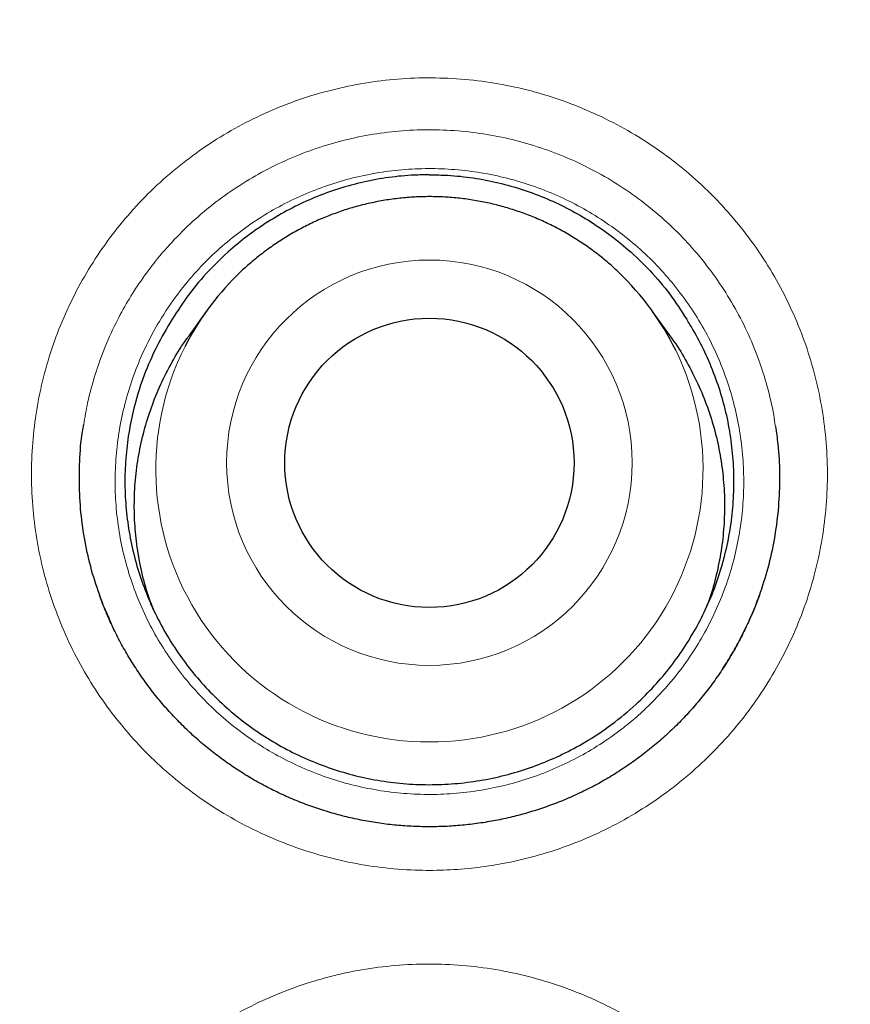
# Model space of a CAD drawing. Header units: millimetres. Extents: x 8 to 761, y 12 to 790.
# Tile 163 of 240: x 352.65 to 356.17, y 781.83 to 786. Entities that reach past the tile are written whole.
import ezdxf

# ---------------------------------------------------------------- set-up
doc = ezdxf.new("R2010")
doc.units = ezdxf.units.MM

msp = doc.modelspace()

# ---------------------------------------------------------------- linework, layer by layer
at = {"color": 7, "linetype": 'Continuous', "lineweight": 30}
for p, q in [((353.4418, 784.7641), (353.3682, 784.6609)), ((355.4043, 784.6609), (355.3307, 784.7641)), ((353.0296, 783.4679), (353.0088, 783.515)), ((353.0286, 783.4671), (353.0304, 783.463))]:
    msp.add_line(p, q, dxfattribs=at)
at = {"color": 252, "linetype": 'Continuous', "lineweight": 0}
for p, q in [((353.0541, 783.4123), (353.0296, 783.4679)), ((355.7372, 783.4537), (355.696, 783.3687))]:
    msp.add_line(p, q, dxfattribs=at)
for centre, radius in [((354.3863, 772.3141), 16.6978), ((354.3863, 772.3141), 15.9984), ((354.3861, 784.1237), 0.8579)]:
    msp.add_circle(centre, radius, dxfattribs=at)
at = {"color": 7, "linetype": 'Continuous', "lineweight": 30}
for centre, radius in [((354.3863, 772.3141), 16.1738), ((354.3861, 784.123), 0.6121)]:
    msp.add_circle(centre, radius, dxfattribs=at)
for centre, start, end in [((354.3813, 784.0939), 134.7313, 153.1034), ((354.3912, 784.0939), 26.0014, 46.3298)]:
    msp.add_arc(centre, 1.154, start, end, dxfattribs=at)
at = {"color": 252, "linetype": 'Continuous', "lineweight": 0}
for centre, start, end in [((354.3824, 784.096), 153.2225, 270.189), ((354.39, 784.096), 269.8119, 25.881)]:
    msp.add_arc(centre, 1.1541, start, end, dxfattribs=at)
at = {"color": 7, "linetype": 'Continuous', "lineweight": 30}
for points, knots in [([(354.3863, 790.1661), (354.356, 790.1662), (354.2433, 790.1666), (354.0484, 790.1638), (353.8012, 790.1575), (353.5541, 790.1475), (353.3066, 790.1342), (353.0591, 790.1173), (352.8118, 790.097), (352.5646, 790.0733), (352.3174, 790.046), (352.0703, 790.0153), (351.8233, 789.9811), (351.5764, 789.9435), (351.3299, 789.9024), (351.0842, 789.8578), (350.8392, 789.8099), (350.5949, 789.7586), (350.3512, 789.7038), (350.1083, 789.6457), (349.866, 789.5841), (349.6249, 789.5193), (349.385, 789.4511), (349.1464, 789.3797), (348.9087, 789.305), (348.672, 789.227), (348.4367, 789.1457), (348.2028, 789.0613), (347.9705, 788.9738), (347.74, 788.8833), (347.5105, 788.7894), (347.2819, 788.6922), (347.0543, 788.5916), (346.8283, 788.488), (346.604, 788.3812), (346.3814, 788.2715), (346.1603, 788.1586), (345.9407, 788.0426), (345.7228, 787.9235), (345.5064, 787.8013), (345.2915, 787.676), (345.0782, 787.5476), (344.8663, 787.416), (344.6559, 787.2812), (344.447, 787.1433), (344.2395, 787.0021), (344.0336, 786.8578), (343.8298, 786.7108), (343.6285, 786.5612), (343.4298, 786.4094), (343.2337, 786.255), (343.04, 786.0983), (342.8488, 785.939), (342.6601, 785.7773), (342.4738, 785.6131), (342.29, 785.4464), (342.1085, 785.2773), (341.9294, 785.1056), (341.7528, 784.9314), (341.5785, 784.7547), (341.4066, 784.5754), (341.2371, 784.3937), (341.0699, 784.2093), (340.9051, 784.0224), (340.7427, 783.833), (340.5829, 783.6413), (340.4257, 783.4472), (340.2711, 783.2508), (340.1191, 783.0521), (339.9698, 782.8513), (339.8233, 782.6483), (339.6796, 782.4433), (339.5389, 782.2365), (339.4011, 782.0278), (339.2662, 781.8173), (339.1342, 781.6049), (339.0053, 781.3908), (338.8795, 781.175), (338.7566, 780.9576), (338.6368, 780.7384), (338.52, 780.5175), (338.4065, 780.2953), (338.2962, 780.0719), (338.1893, 779.8474), (338.0854, 779.6212), (337.9847, 779.3937), (337.8872, 779.1648), (337.7931, 778.935), (337.7023, 778.7042), (337.6149, 778.4726), (337.5307, 778.2395), (337.4495, 778.0048), (337.3714, 777.7685), (337.2966, 777.531), (337.2251, 777.2923), (337.1568, 777.0525), (337.0918, 776.8115), (337.0301, 776.5692), (336.9716, 776.3257), (336.9164, 776.0813), (336.8647, 775.836), (336.8164, 775.5901), (336.7715, 775.3437), (336.73, 775.0967), (336.692, 774.8491), (336.6574, 774.6009), (336.6262, 774.3521), (336.5986, 774.1033), (336.5744, 773.8545), (336.5538, 773.6058), (336.5366, 773.3569), (336.5228, 773.1079), (336.5126, 772.859), (336.5058, 772.6102), (336.5025, 772.3617), (336.5026, 772.1132), (336.5062, 771.8644), (336.5133, 771.6153), (336.5238, 771.366), (336.5378, 771.117), (336.5553, 770.8682), (336.5763, 770.6197), (336.6007, 770.3715), (336.6285, 770.1236), (336.6598, 769.876), (336.6946, 769.6287), (336.7329, 769.3817), (336.7746, 769.135), (336.8198, 768.8886), (336.8685, 768.6425), (336.9206, 768.3967), (336.9762, 768.1513), (337.0352, 767.9065), (337.0976, 767.6628), (337.1631, 767.4206), (337.2319, 767.1798), (337.3038, 766.9404), (337.379, 766.7024), (337.4573, 766.4658), (337.5389, 766.2305), (337.6237, 765.9965), (337.7117, 765.7638), (337.8029, 765.5324), (337.8974, 765.3022), (337.9951, 765.0733), (338.0961, 764.8456), (338.2003, 764.6191), (338.3078, 764.3938), (338.4186, 764.1697), (338.5326, 763.9469), (338.6497, 763.7256), (338.77, 763.5058), (338.8934, 763.2874), (339.0201, 763.0704), (339.1499, 762.855), (339.2827, 762.6413), (339.4183, 762.4296), (339.5565, 762.2203), (339.6976, 762.0129), (339.8415, 761.8076), (339.9883, 761.6041), (340.1379, 761.4027), (340.2901, 761.2036), (340.4451, 761.0066), (340.6027, 760.8118), (340.7631, 760.619), (340.9262, 760.4285), (341.0918, 760.2404), (341.2598, 760.0548), (341.4303, 759.8717), (341.6031, 759.6911), (341.7784, 759.513), (341.9561, 759.3374), (342.1363, 759.1642), (342.319, 758.9935), (342.504, 758.8254), (342.6915, 758.6597), (342.8815, 758.4964), (343.0743, 758.3353), (343.2696, 758.1766), (343.4672, 758.0205), (343.6668, 757.8672), (343.8682, 757.7171), (344.021, 757.6057), (344.1071, 757.5452), (344.1249, 757.5327)], [0, 0, 0, 0, 0.002, 0.00746, 0.0129, 0.018358, 0.023828, 0.029298, 0.034772, 0.04025, 0.045733, 0.051225, 0.056726, 0.062237, 0.067749, 0.073257, 0.078764, 0.08427, 0.089777, 0.095286, 0.100799, 0.106317, 0.111809, 0.117302, 0.122799, 0.128296, 0.133789, 0.139275, 0.14475, 0.150212, 0.155665, 0.16116, 0.166647, 0.17213, 0.177608, 0.183084, 0.188559, 0.194035, 0.199512, 0.204993, 0.210479, 0.215971, 0.221471, 0.226982, 0.232503, 0.238037, 0.243586, 0.24914, 0.254667, 0.260182, 0.265687, 0.271182, 0.27667, 0.282151, 0.287628, 0.293101, 0.298572, 0.304043, 0.309515, 0.314989, 0.320466, 0.325948, 0.331437, 0.336933, 0.34244, 0.347943, 0.35345, 0.358963, 0.364482, 0.370003, 0.375526, 0.381048, 0.386566, 0.392077, 0.397597, 0.403112, 0.408623, 0.414132, 0.41964, 0.425149, 0.430661, 0.436175, 0.441659, 0.447145, 0.452634, 0.458124, 0.463612, 0.469092, 0.474563, 0.480021, 0.485472, 0.490962, 0.496452, 0.501944, 0.507439, 0.512938, 0.518444, 0.523957, 0.529479, 0.535013, 0.540541, 0.546067, 0.551591, 0.557115, 0.56264, 0.568168, 0.5737, 0.579228, 0.584735, 0.59024, 0.595743, 0.601243, 0.606739, 0.612228, 0.617711, 0.623186, 0.62867, 0.634176, 0.639679, 0.645179, 0.650679, 0.656179, 0.66168, 0.667182, 0.672687, 0.678195, 0.683708, 0.689227, 0.694752, 0.700285, 0.705826, 0.711377, 0.716937, 0.722487, 0.728021, 0.733544, 0.739056, 0.744561, 0.750058, 0.755551, 0.761039, 0.766526, 0.772012, 0.7775, 0.782989, 0.788482, 0.793981, 0.799486, 0.805, 0.810525, 0.816047, 0.821568, 0.827102, 0.832646, 0.838196, 0.843746, 0.849292, 0.854829, 0.860349, 0.865887, 0.871422, 0.876953, 0.882482, 0.888009, 0.893537, 0.899067, 0.9046, 0.910131, 0.915652, 0.921169, 0.926682, 0.932193, 0.937703, 0.943215, 0.948729, 0.95425, 0.959757, 0.965284, 0.970827, 0.97638, 0.981938, 0.987492, 0.993034, 0.998559, 1, 1, 1, 1]), ([(364.6633, 757.5439), (364.6828, 757.5577), (364.7714, 757.62), (364.9267, 757.7337), (365.129, 757.8847), (365.3285, 758.0384), (365.5255, 758.1944), (365.72, 758.3528), (365.9119, 758.5137), (366.1013, 758.677), (366.2883, 758.8427), (366.4727, 759.0109), (366.6548, 759.1816), (366.8344, 759.3548), (367.0116, 759.5304), (367.1865, 759.7086), (367.3589, 759.8893), (367.529, 760.0725), (367.6967, 760.2583), (367.862, 760.4467), (368.0249, 760.6374), (368.185, 760.8304), (368.3426, 761.0257), (368.4977, 761.2234), (368.6502, 761.4236), (368.8, 761.6259), (368.947, 761.8302), (369.091, 762.0363), (369.2318, 762.2439), (369.3697, 762.4534), (369.5047, 762.6647), (369.6367, 762.8779), (369.7658, 763.0928), (369.8917, 763.3093), (370.0146, 763.5275), (370.1345, 763.7473), (370.2513, 763.9688), (370.365, 764.1919), (370.4756, 764.4163), (370.5828, 764.642), (370.6868, 764.8689), (370.7876, 765.097), (370.8851, 765.3264), (370.9793, 765.5571), (371.0703, 765.7891), (371.1582, 766.0224), (371.2426, 766.2568), (371.3239, 766.4925), (371.402, 766.7297), (371.4771, 766.9686), (371.5489, 767.209), (371.6175, 767.4504), (371.6827, 767.6925), (371.7443, 767.9349), (371.8025, 768.1778), (371.8574, 768.422), (371.9092, 768.6676), (371.9576, 768.914), (372.0025, 769.1607), (372.0439, 769.4075), (372.0818, 769.6545), (372.1162, 769.9017), (372.1472, 770.1491), (372.1747, 770.3969), (372.1987, 770.6448), (372.2192, 770.8931), (372.2363, 771.1417), (372.2499, 771.3907), (372.2601, 771.64), (372.2668, 771.8896), (372.2701, 772.1397), (372.2699, 772.3893), (372.2661, 772.6383), (372.2589, 772.8868), (372.2482, 773.1357), (372.2341, 773.3851), (372.2164, 773.6346), (372.1954, 773.8839), (372.1708, 774.1324), (372.143, 774.3798), (372.1116, 774.627), (372.0769, 774.8739), (372.0386, 775.121), (371.9969, 775.3675), (371.9517, 775.6133), (371.9032, 775.8586), (371.8513, 776.1032), (371.7959, 776.3472), (371.7371, 776.5907), (371.6749, 776.8334), (371.6094, 777.0751), (371.5407, 777.3155), (371.4686, 777.5547), (371.3933, 777.7926), (371.3147, 778.0295), (371.2328, 778.2651), (371.1476, 778.4996), (371.0594, 778.7322), (370.9681, 778.9631), (370.8737, 779.1923), (370.7759, 779.4208), (370.6748, 779.6483), (370.5704, 779.8746), (370.463, 780.0992), (370.3526, 780.3219), (370.2393, 780.5427), (370.1227, 780.7626), (370.0026, 780.9817), (369.8791, 781.1997), (369.7528, 781.4156), (369.6237, 781.6294), (369.4918, 781.8412), (369.357, 782.051), (369.2194, 782.2588), (369.0789, 782.4646), (368.9356, 782.6684), (368.7894, 782.8703), (368.6403, 783.0702), (368.4883, 783.2682), (368.3333, 783.4643), (368.1755, 783.6586), (368.0147, 783.8509), (367.8512, 784.041), (367.6857, 784.2282), (367.518, 784.4124), (367.3482, 784.594), (367.1757, 784.7732), (367.0008, 784.95), (366.8235, 785.1242), (366.6439, 785.2959), (366.4621, 785.4649), (366.278, 785.6312), (366.0915, 785.795), (365.9024, 785.9565), (365.7106, 786.1158), (365.5163, 786.2726), (365.3197, 786.4269), (365.121, 786.5785), (364.9204, 786.727), (364.7181, 786.8725), (364.5134, 787.0156), (364.3063, 787.1561), (364.0969, 787.294), (363.886, 787.4287), (363.6736, 787.5602), (363.4599, 787.6885), (363.2446, 787.8137), (363.0279, 787.9356), (362.8097, 788.0545), (362.5899, 788.1702), (362.3686, 788.2828), (362.1457, 788.3922), (361.9213, 788.4986), (361.6952, 788.6019), (361.4676, 788.7021), (361.2383, 788.7993), (361.0073, 788.8933), (360.7756, 788.9839), (360.5431, 789.0711), (360.3096, 789.1549), (360.0743, 789.2357), (359.8374, 789.3134), (359.5993, 789.3879), (359.3603, 789.459), (359.1209, 789.5266), (358.8809, 789.5908), (358.6399, 789.6517), (358.3976, 789.7093), (358.1542, 789.7637), (357.9101, 789.8146), (357.6653, 789.8622), (357.4199, 789.9063), (357.1737, 789.947), (356.9268, 789.9844), (356.6793, 790.0183), (356.4313, 790.0488), (356.1831, 790.0758), (355.9349, 790.0993), (355.6867, 790.1193), (355.4384, 790.1358), (355.1899, 790.1489), (354.9413, 790.1585), (354.693, 790.1643), (354.508, 790.1668), (354.4058, 790.1663), (354.3863, 790.1662)], [0, 0, 0, 0, 0.001586, 0.00717, 0.012742, 0.018298, 0.023842, 0.029376, 0.034901, 0.040419, 0.045932, 0.05144, 0.056946, 0.062451, 0.067957, 0.073464, 0.078975, 0.084491, 0.090013, 0.095543, 0.101085, 0.106614, 0.112148, 0.117695, 0.123249, 0.128807, 0.134362, 0.139911, 0.145448, 0.15097, 0.156511, 0.162046, 0.167575, 0.173102, 0.178626, 0.184151, 0.189676, 0.195205, 0.200726, 0.206239, 0.211746, 0.217248, 0.222748, 0.228246, 0.233745, 0.239245, 0.244747, 0.250237, 0.25575, 0.261279, 0.266817, 0.272358, 0.277893, 0.283414, 0.288914, 0.294429, 0.299984, 0.305527, 0.311058, 0.316579, 0.322093, 0.3276, 0.333102, 0.338601, 0.344099, 0.349596, 0.355094, 0.360595, 0.366099, 0.37161, 0.377128, 0.382657, 0.388135, 0.393613, 0.399112, 0.404627, 0.410149, 0.415671, 0.421184, 0.426681, 0.432155, 0.437675, 0.443192, 0.448708, 0.454223, 0.459738, 0.465256, 0.470777, 0.476304, 0.481837, 0.487362, 0.492879, 0.498391, 0.503898, 0.509403, 0.514908, 0.520413, 0.525921, 0.531376, 0.536846, 0.542332, 0.547828, 0.553329, 0.558826, 0.564313, 0.569783, 0.575254, 0.580792, 0.58632, 0.591839, 0.59735, 0.602856, 0.608357, 0.613856, 0.619353, 0.624852, 0.630351, 0.635854, 0.641362, 0.646877, 0.652399, 0.657931, 0.663474, 0.668993, 0.674476, 0.679963, 0.685451, 0.690939, 0.696426, 0.701908, 0.707386, 0.712858, 0.718331, 0.723819, 0.729321, 0.734833, 0.740349, 0.745866, 0.751376, 0.756873, 0.76236, 0.767908, 0.773442, 0.778963, 0.784473, 0.789974, 0.795468, 0.800955, 0.806438, 0.811917, 0.817396, 0.822875, 0.828355, 0.833839, 0.839326, 0.84482, 0.850322, 0.855835, 0.86129, 0.866765, 0.872257, 0.877759, 0.883267, 0.888771, 0.894264, 0.89974, 0.905214, 0.910721, 0.916225, 0.921727, 0.927228, 0.932731, 0.938236, 0.943745, 0.94926, 0.954777, 0.960284, 0.965785, 0.97128, 0.976771, 0.982261, 0.987749, 0.993239, 0.998703, 1, 1, 1, 1]), ([(370.8658, 772.3141), (370.8646, 772.4651), (370.8622, 772.7671), (370.8428, 773.2198), (370.8119, 773.6717), (370.7683, 774.1227), (370.7124, 774.5723), (370.6442, 775.0202), (370.5636, 775.466), (370.4694, 775.9165), (370.3609, 776.3711), (370.2375, 776.8294), (370.1009, 777.284), (369.9513, 777.7344), (369.7887, 778.1803), (369.6161, 778.6147), (369.4341, 779.0375), (369.2437, 779.4485), (369.042, 779.8542), (368.8292, 780.2542), (368.6055, 780.6481), (368.371, 781.0358), (368.126, 781.4169), (367.8666, 781.797), (367.5923, 782.1756), (367.3029, 782.5517), (367.0028, 782.9194), (366.6922, 783.2783), (366.3714, 783.6281), (366.0456, 783.9633), (365.7158, 784.2843), (365.3825, 784.5911), (365.0409, 784.8887), (364.6912, 785.1768), (364.3338, 785.4552), (363.9689, 785.7236), (363.5967, 785.982), (363.2115, 786.2339), (362.8133, 786.4786), (362.4019, 786.7154), (361.9839, 786.9403), (361.5596, 787.153), (361.1294, 787.3534), (360.7002, 787.5384), (360.2726, 787.7087), (359.8472, 787.8647), (359.4177, 788.0089), (358.9845, 788.1413), (358.5477, 788.2617), (358.1078, 788.37), (357.6651, 788.4662), (357.2129, 788.5516), (356.7513, 788.6253), (356.2806, 788.6866), (355.8084, 788.7344), (355.335, 788.7685), (354.8608, 788.789), (354.3934, 788.7958), (353.9333, 788.7894), (353.4806, 788.7708), (353.0286, 788.7397), (352.5777, 788.6961), (352.1281, 788.6402), (351.6802, 788.572), (351.2344, 788.4915), (350.7839, 788.3973), (350.3292, 788.2887), (349.8709, 788.1653), (349.4164, 788.0287), (348.9659, 787.8791), (348.52, 787.7166), (348.0856, 787.5439), (347.6629, 787.362), (347.2518, 787.1715), (346.8462, 786.9698), (346.4462, 786.757), (346.0522, 786.5333), (345.6646, 786.2989), (345.2835, 786.0539), (344.9033, 785.7944), (344.5248, 785.5202), (344.1486, 785.2308), (343.781, 784.9306), (343.4221, 784.62), (343.0723, 784.2992), (342.737, 783.9735), (342.4161, 783.6436), (342.1092, 783.3103), (341.8116, 782.9687), (341.5235, 782.6191), (341.2452, 782.2617), (340.9767, 781.8967), (340.7184, 781.5245), (340.4665, 781.1394), (340.2217, 780.7411), (339.9849, 780.3298), (339.7601, 779.9118), (339.5474, 779.4875), (339.347, 779.0572), (339.1619, 778.628), (338.9917, 778.2004), (338.8357, 777.7751), (338.6915, 777.3456), (338.5591, 776.9123), (338.4387, 776.4756), (338.3303, 776.0357), (338.2341, 775.5929), (338.1488, 775.1407), (338.075, 774.6791), (338.0137, 774.2085), (337.9659, 773.7363), (337.9318, 773.2629), (337.9113, 772.7887), (337.9046, 772.3213), (337.9109, 771.8611), (337.9296, 771.4084), (337.9607, 770.9565), (338.0042, 770.5055), (338.0601, 770.0559), (338.1283, 769.608), (338.2089, 769.1622), (338.3031, 768.7117), (338.4116, 768.2571), (338.535, 767.7988), (338.6716, 767.3442), (338.8213, 766.8938), (338.9838, 766.4479), (339.1564, 766.0135), (339.3384, 765.5907), (339.5289, 765.1797), (339.7306, 764.774), (339.9433, 764.374), (340.167, 763.9801), (340.4015, 763.5924), (340.6465, 763.2113), (340.9059, 762.8312), (341.1802, 762.4526), (341.4696, 762.0765), (341.7697, 761.7088), (342.0803, 761.3499), (342.4011, 761.0001), (342.7269, 760.6649), (343.0567, 760.3439), (343.39, 760.0371), (343.7316, 759.7395), (344.0813, 759.4514), (344.4387, 759.173), (344.8036, 758.9045), (345.1758, 758.6462), (345.561, 758.3943), (345.9592, 758.1496), (346.3706, 757.9128), (346.7886, 757.6879), (347.2129, 757.4752), (347.6431, 757.2748), (348.0723, 757.0898), (348.4999, 756.9195), (348.9253, 756.7635), (349.3548, 756.6193), (349.788, 756.4869), (350.2248, 756.3665), (350.6647, 756.2582), (351.1074, 756.162), (351.5597, 756.0766), (352.0212, 756.0029), (352.4919, 755.9415), (352.9641, 755.8938), (353.4375, 755.8596), (353.9117, 755.8392), (354.3791, 755.8324), (354.8393, 755.8387), (355.2919, 755.8574), (355.7439, 755.8885), (356.1949, 755.9321), (356.6444, 755.988), (357.0923, 756.0562), (357.5381, 756.1367), (357.9886, 756.2309), (358.4433, 756.3394), (358.9016, 756.4629), (359.3561, 756.5995), (359.8066, 756.7491), (360.2525, 756.9116), (360.6869, 757.0843), (361.1096, 757.2662), (361.5207, 757.4567), (361.9263, 757.6584), (362.3263, 757.8712), (362.7203, 758.0949), (363.108, 758.3293), (363.489, 758.5743), (363.8692, 758.8338), (364.2477, 759.108), (364.6239, 759.3974), (364.9916, 759.6976), (365.3504, 760.0082), (365.7002, 760.329), (366.0355, 760.6547), (366.3564, 760.9846), (366.6633, 761.3179), (366.9609, 761.6595), (367.249, 762.0091), (367.5274, 762.3665), (367.7958, 762.7315), (368.0541, 763.1037), (368.306, 763.4888), (368.5508, 763.8871), (368.7876, 764.2984), (369.0124, 764.7164), (369.2251, 765.1407), (369.4255, 765.571), (369.6106, 766.0002), (369.7809, 766.4278), (369.9368, 766.8531), (370.081, 767.2826), (370.2134, 767.7159), (370.3338, 768.1526), (370.4422, 768.5925), (370.5384, 769.0352), (370.6237, 769.4875), (370.6975, 769.9491), (370.7588, 770.4197), (370.8066, 770.8919), (370.8405, 771.3653), (370.8618, 771.8395), (370.8644, 772.1559), (370.8658, 772.3141)], [0, 0, 0, 0, 0.004375, 0.00875, 0.013125, 0.0175, 0.021875, 0.02625, 0.030625, 0.035, 0.039583, 0.044167, 0.04875, 0.053333, 0.057917, 0.0625, 0.066875, 0.07125, 0.075625, 0.08, 0.084375, 0.08875, 0.093125, 0.0975, 0.102083, 0.106667, 0.11125, 0.115833, 0.120417, 0.125, 0.129375, 0.13375, 0.138125, 0.1425, 0.146875, 0.15125, 0.155625, 0.16, 0.164583, 0.169167, 0.17375, 0.178333, 0.182917, 0.1875, 0.191875, 0.19625, 0.200625, 0.205, 0.209375, 0.21375, 0.218125, 0.2225, 0.227083, 0.231667, 0.23625, 0.240833, 0.245417, 0.25, 0.254375, 0.25875, 0.263125, 0.2675, 0.271875, 0.27625, 0.280625, 0.285, 0.289583, 0.294167, 0.29875, 0.303333, 0.307917, 0.3125, 0.316875, 0.32125, 0.325625, 0.33, 0.334375, 0.33875, 0.343125, 0.3475, 0.352083, 0.356667, 0.36125, 0.365833, 0.370417, 0.375, 0.379375, 0.38375, 0.388125, 0.3925, 0.396875, 0.40125, 0.405625, 0.41, 0.414583, 0.419167, 0.42375, 0.428333, 0.432917, 0.4375, 0.441875, 0.44625, 0.450625, 0.455, 0.459375, 0.46375, 0.468125, 0.4725, 0.477083, 0.481667, 0.48625, 0.490833, 0.495417, 0.5, 0.504375, 0.50875, 0.513125, 0.5175, 0.521875, 0.52625, 0.530625, 0.535, 0.539583, 0.544167, 0.54875, 0.553333, 0.557917, 0.5625, 0.566875, 0.57125, 0.575625, 0.58, 0.584375, 0.58875, 0.593125, 0.5975, 0.602083, 0.606667, 0.61125, 0.615833, 0.620417, 0.625, 0.629375, 0.63375, 0.638125, 0.6425, 0.646875, 0.65125, 0.655625, 0.66, 0.664583, 0.669167, 0.67375, 0.678333, 0.682917, 0.6875, 0.691875, 0.69625, 0.700625, 0.705, 0.709375, 0.71375, 0.718125, 0.7225, 0.727083, 0.731667, 0.73625, 0.740833, 0.745417, 0.75, 0.754375, 0.75875, 0.763125, 0.7675, 0.771875, 0.77625, 0.780625, 0.785, 0.789583, 0.794167, 0.79875, 0.803333, 0.807917, 0.8125, 0.816875, 0.82125, 0.825625, 0.83, 0.834375, 0.83875, 0.843125, 0.8475, 0.852083, 0.856667, 0.86125, 0.865833, 0.870417, 0.875, 0.879375, 0.88375, 0.888125, 0.8925, 0.896875, 0.90125, 0.905625, 0.91, 0.914583, 0.919167, 0.92375, 0.928333, 0.932917, 0.9375, 0.941875, 0.94625, 0.950625, 0.955, 0.959375, 0.96375, 0.968125, 0.9725, 0.977083, 0.981667, 0.98625, 0.990833, 0.995417, 1, 1, 1, 1]), ([(354.3863, 785.3423), (354.365, 785.342), (354.3076, 785.3414), (354.2142, 785.3324), (354.107, 785.3131), (354.002, 785.2846), (353.901, 785.2477), (353.8045, 785.2028), (353.713, 785.1509), (353.6259, 785.0919), (353.5377, 785.0212), (353.451, 784.937), (353.3673, 784.8389), (353.3208, 784.7668), (353.2975, 784.7309)], [0, 0, 0, 0, 0.048804, 0.131868, 0.215251, 0.298644, 0.381724, 0.462142, 0.542825, 0.623508, 0.703924, 0.802537, 0.901406, 1, 1, 1, 1]), ([(354.3863, 785.3423), (354.4075, 785.342), (354.4649, 785.3414), (354.5583, 785.3324), (354.6655, 785.3131), (354.7705, 785.2846), (354.8716, 785.2477), (354.968, 785.2028), (355.0595, 785.1509), (355.1466, 785.0919), (355.2348, 785.0212), (355.3215, 784.937), (355.4052, 784.8389), (355.4517, 784.7668), (355.475, 784.7309)], [0, 0, 0, 0, 0.048804, 0.131868, 0.215251, 0.298644, 0.381724, 0.462142, 0.542825, 0.623508, 0.703924, 0.802537, 0.901406, 1, 1, 1, 1]), ([(355.1877, 784.9286), (355.185, 784.9313), (355.1673, 784.9489), (355.1324, 784.979), (355.0829, 785.0186), (355.031, 785.0552), (354.9773, 785.0889), (354.9219, 785.1197), (354.8648, 785.1473), (354.8063, 785.1719), (354.7465, 785.1932), (354.6856, 785.2112), (354.6239, 785.2259), (354.5614, 785.2371), (354.4984, 785.245), (354.4351, 785.2494), (354.3716, 785.2503), (354.3081, 785.2478), (354.2449, 785.2418), (354.1821, 785.2323), (354.12, 785.2195), (354.0586, 785.2033), (353.9982, 785.1837), (353.939, 785.1609), (353.8811, 785.1349), (353.8247, 785.1058), (353.77, 785.0736), (353.7172, 785.0385), (353.6663, 785.0006), (353.6178, 784.9598), (353.5855, 784.9307), (353.5701, 784.9146), (353.5693, 784.9138)], [0, 0, 0, 0, 0.006431, 0.041831, 0.077233, 0.112638, 0.148045, 0.183454, 0.218865, 0.254279, 0.289694, 0.325111, 0.36053, 0.39595, 0.431371, 0.466793, 0.502216, 0.537639, 0.573063, 0.608486, 0.643909, 0.679332, 0.714754, 0.750175, 0.785595, 0.821013, 0.856429, 0.891844, 0.927257, 0.962668, 0.998076, 1, 1, 1, 1]), ([(353.2975, 784.7309), (353.275, 784.6929), (353.2298, 784.6168), (353.1774, 784.4948), (353.1394, 784.3763), (353.1149, 784.2625), (353.101, 784.155), (353.0961, 784.0467), (353.1004, 783.9385), (353.114, 783.8311), (353.1366, 783.725), (353.168, 783.6212), (353.208, 783.5205), (353.2565, 783.4237), (353.3131, 783.3311), (353.3772, 783.2435), (353.4484, 783.1616), (353.5264, 783.0862), (353.6106, 783.0175), (353.7003, 782.956), (353.7946, 782.9022), (353.8933, 782.8568), (353.9956, 782.8197), (354.1006, 782.7912), (354.2075, 782.7716), (354.3157, 782.7612), (354.4246, 782.7599), (354.5331, 782.7677), (354.6406, 782.7844), (354.7461, 782.8103), (354.8493, 782.845), (354.9491, 782.888), (355.0529, 782.9435), (355.1583, 783.0137), (355.2559, 783.0944), (355.3388, 783.1776), (355.4087, 783.2607), (355.4715, 783.3493), (355.5264, 783.4427), (355.5731, 783.5405), (355.6115, 783.6419), (355.6412, 783.7462), (355.6621, 783.8525), (355.6736, 783.9601), (355.6761, 784.0685), (355.6695, 784.1767), (355.6539, 784.2839), (355.629, 784.3893), (355.5953, 784.4923), (355.5531, 784.5922), (355.5118, 784.6714), (355.4839, 784.7165), (355.475, 784.7309)], [0, 0, 0, 0, 0.024136, 0.048336, 0.072472, 0.092186, 0.11197, 0.131755, 0.151469, 0.171183, 0.190967, 0.210751, 0.230465, 0.250179, 0.269964, 0.289748, 0.309462, 0.329176, 0.348961, 0.368745, 0.388459, 0.408173, 0.427957, 0.447742, 0.467456, 0.48717, 0.506954, 0.526739, 0.546453, 0.566166, 0.585951, 0.605735, 0.625449, 0.650096, 0.674743, 0.694457, 0.714241, 0.734026, 0.75374, 0.773454, 0.793238, 0.813023, 0.832737, 0.852451, 0.872235, 0.892019, 0.911733, 0.931447, 0.951232, 0.971016, 0.99073, 1, 1, 1, 1]), ([(353.2182, 783.5037), (353.2126, 783.5177), (353.194, 783.5648), (353.1713, 783.648), (353.1504, 783.7514), (353.139, 783.8553), (353.1361, 783.9597), (353.1422, 784.065), (353.1572, 784.1694), (353.1809, 784.2712), (353.213, 784.3707), (353.2536, 784.4682), (353.303, 784.5614), (353.3418, 784.6256), (353.3657, 784.6568), (353.3687, 784.6606)], [0, 0, 0, 0, 0.037323, 0.124884, 0.212444, 0.297533, 0.382622, 0.470182, 0.557743, 0.642832, 0.72792, 0.815481, 0.903042, 0.988131, 1, 1, 1, 1]), ([(355.4035, 784.6604), (355.4094, 784.6527), (355.4361, 784.6174), (355.4763, 784.5495), (355.5243, 784.4566), (355.5639, 784.3588), (355.5953, 784.258), (355.6177, 784.156), (355.6315, 784.0524), (355.6366, 783.947), (355.6326, 783.8416), (355.6199, 783.7378), (355.5981, 783.6357), (355.577, 783.5596), (355.5604, 783.5185), (355.5571, 783.5104)], [0, 0, 0, 0, 0.024097, 0.109693, 0.195289, 0.283372, 0.371455, 0.457052, 0.542648, 0.630731, 0.718814, 0.80441, 0.890006, 0.978089, 1, 1, 1, 1]), ([(353.0052, 783.5239), (352.9913, 783.562), (352.9632, 783.6391), (352.9335, 783.759), (352.9135, 783.8819), (352.9038, 784.0062), (352.9053, 784.1307), (352.912, 784.2242), (352.9215, 784.2753), (352.9235, 784.2856)], [0, 0, 0, 0, 0.156883, 0.317125, 0.477367, 0.638181, 0.798996, 0.959238, 1, 1, 1, 1]), ([(355.8501, 784.2772), (355.854, 784.2522), (355.8643, 784.1863), (355.8691, 784.078), (355.8659, 783.9535), (355.8517, 783.8296), (355.8276, 783.7074), (355.7921, 783.5882), (355.7616, 783.5034), (355.7403, 783.4599), (355.7372, 783.4537)], [0, 0, 0, 0, 0.089923, 0.237262, 0.385127, 0.532993, 0.680332, 0.827671, 0.975536, 1, 1, 1, 1]), ([(355.7813, 783.5618), (355.7788, 783.5545), (355.7686, 783.5246), (355.7473, 783.4735), (355.7175, 783.4085), (355.6845, 783.3453), (355.6485, 783.2838), (355.6095, 783.224), (355.5676, 783.1662), (355.5228, 783.1103), (355.4754, 783.0566), (355.4255, 783.0053), (355.3731, 782.9565), (355.3185, 782.9104), (355.2616, 782.8668), (355.2027, 782.826), (355.1418, 782.7881), (355.0792, 782.7531), (355.0149, 782.7213), (354.9492, 782.6926), (354.8823, 782.6671), (354.8143, 782.6449), (354.7452, 782.6259), (354.6752, 782.6103), (354.6044, 782.5981), (354.5332, 782.5893), (354.4616, 782.5839), (354.3899, 782.582), (354.3183, 782.5835), (354.2468, 782.5885), (354.1757, 782.5969), (354.105, 782.6087), (354.0349, 782.624), (353.9656, 782.6426), (353.8972, 782.6646), (353.8299, 782.6898), (353.7641, 782.7182), (353.6998, 782.7497), (353.6372, 782.7842), (353.5764, 782.8217), (353.5173, 782.8621), (353.4603, 782.9053), (353.4054, 782.9512), (353.3528, 782.9998), (353.3027, 783.0507), (353.2552, 783.104), (353.2102, 783.1595), (353.1679, 783.2173), (353.1283, 783.2772), (353.0918, 783.3388), (353.0583, 783.4019), (353.0282, 783.4664), (353.0057, 783.5202), (352.9944, 783.5529), (352.9908, 783.5633)], [0, 0, 0, 0, 0.006382, 0.02614, 0.045818, 0.065475, 0.085128, 0.104787, 0.124463, 0.144163, 0.163899, 0.183644, 0.203306, 0.222982, 0.242682, 0.2624, 0.282126, 0.301852, 0.321572, 0.341268, 0.360911, 0.380569, 0.400253, 0.419954, 0.439667, 0.459382, 0.47909, 0.498789, 0.518441, 0.538118, 0.557787, 0.577459, 0.597144, 0.616851, 0.63659, 0.656365, 0.676062, 0.695709, 0.715353, 0.735003, 0.754667, 0.774349, 0.794057, 0.813788, 0.833439, 0.853045, 0.872742, 0.892497, 0.912277, 0.93204, 0.951747, 0.971363, 0.990906, 1, 1, 1, 1]), ([(355.6282, 783.2527), (355.6354, 783.2639), (355.6554, 783.2951), (355.6772, 783.3318), (355.6907, 783.358), (355.6932, 783.3629)], [0, 0, 0, 0, 0.310708, 0.869314, 1, 1, 1, 1])]:
    msp.add_open_spline(points, degree=3, knots=knots, dxfattribs=at)
at = {"color": 252, "linetype": 'Continuous', "lineweight": 0}
for points, knots in [([(354.3863, 789.9146), (354.2222, 789.9132), (353.8939, 789.9105), (353.4018, 789.8888), (352.9104, 789.8543), (352.4202, 789.8059), (351.9284, 789.7434), (351.4353, 789.6666), (350.9411, 789.5751), (350.4497, 789.4697), (349.9615, 789.3504), (349.4819, 789.2187), (349.0109, 789.075), (348.5488, 788.9199), (348.0911, 788.752), (347.6384, 788.5715), (347.1909, 788.3783), (346.7489, 788.1728), (346.3127, 787.955), (345.8754, 787.7214), (345.4375, 787.4713), (344.9999, 787.2042), (344.5701, 786.9245), (344.1555, 786.6374), (343.7558, 786.3436), (343.3709, 786.044), (342.9944, 785.7339), (342.6266, 785.4136), (342.2679, 785.0832), (341.9185, 784.7428), (341.5786, 784.3929), (341.243, 784.0275), (340.9125, 783.6464), (340.5878, 783.2493), (340.2748, 782.843), (339.9782, 782.434), (339.6976, 782.0232), (339.4324, 781.6111), (339.1787, 781.1918), (338.9366, 780.7656), (338.7064, 780.333), (338.4884, 779.8944), (338.2828, 779.4499), (338.0897, 778.9998), (337.9091, 778.5445), (337.7414, 778.0844), (337.5866, 777.6198), (337.4448, 777.1511), (337.3159, 776.6786), (337.1981, 776.1945), (337.0922, 775.699), (336.9992, 775.1923), (336.9209, 774.6831), (336.8584, 774.18), (336.8109, 773.6834), (336.7778, 773.1937), (336.7582, 772.7033), (336.7523, 772.2126), (336.7602, 771.722), (336.7818, 771.2317), (336.817, 770.7422), (336.8665, 770.2454), (336.9312, 769.7419), (337.0117, 769.2319), (337.107, 768.7246), (337.2152, 768.2277), (337.3356, 767.7416), (337.4673, 767.2664), (337.6122, 766.795), (337.77, 766.3279), (337.9408, 765.8654), (338.1246, 765.4077), (338.3211, 764.9554), (338.5337, 764.501), (338.7631, 764.0453), (339.0098, 763.5888), (339.2696, 763.1397), (339.5376, 762.706), (339.8128, 762.2876), (340.0942, 761.8841), (340.3867, 761.4885), (340.6898, 761.1011), (341.0035, 760.7222), (341.3276, 760.352), (341.6617, 759.9909), (342.0116, 759.6333), (342.3776, 759.28), (342.76, 758.9319), (343.1523, 758.5949), (343.5443, 758.2774), (343.9348, 757.9787), (344.323, 757.6979), (344.7186, 757.4275), (345.1211, 757.1677), (345.5304, 756.9188), (345.9463, 756.6809), (346.3684, 756.4542), (346.8033, 756.2355), (347.2511, 756.0257), (347.7118, 755.8256), (348.178, 755.6388), (348.6422, 755.4681), (349.1036, 755.3129), (349.5618, 755.1725), (350.0237, 755.0447), (350.4889, 754.9296), (350.9571, 754.8273), (351.4279, 754.7379), (351.9011, 754.6615), (352.3842, 754.5972), (352.877, 754.5458), (353.3794, 754.5086), (353.8826, 754.4852), (354.2184, 754.4823), (354.3863, 754.4808)], [0, 0, 0, 0, 0.00887, 0.017746, 0.026623, 0.035498, 0.044369, 0.053419, 0.062474, 0.071531, 0.080586, 0.089636, 0.098416, 0.1072, 0.115984, 0.124765, 0.133545, 0.14233, 0.151114, 0.159894, 0.16913, 0.178369, 0.187608, 0.196843, 0.205629, 0.214419, 0.223208, 0.231994, 0.24078, 0.24957, 0.258359, 0.267146, 0.276385, 0.285628, 0.29487, 0.30411, 0.312932, 0.321762, 0.330594, 0.339427, 0.348256, 0.357079, 0.365901, 0.374727, 0.383552, 0.392374, 0.401196, 0.410021, 0.418847, 0.427668, 0.436948, 0.446232, 0.455516, 0.464796, 0.473636, 0.482479, 0.491323, 0.500163, 0.509003, 0.517847, 0.526691, 0.535531, 0.544829, 0.554132, 0.563434, 0.572733, 0.581616, 0.590502, 0.599388, 0.60827, 0.617153, 0.62604, 0.634926, 0.643809, 0.653155, 0.662504, 0.671853, 0.681198, 0.69006, 0.698925, 0.70779, 0.716651, 0.725513, 0.734378, 0.743243, 0.752105, 0.76142, 0.770738, 0.780057, 0.789372, 0.798002, 0.806636, 0.815269, 0.8239, 0.832531, 0.841164, 0.849798, 0.858429, 0.867476, 0.876526, 0.885577, 0.894623, 0.903256, 0.911892, 0.920528, 0.92916, 0.937793, 0.946429, 0.955066, 0.963698, 0.972772, 0.981849, 0.990927, 1, 1, 1, 1]), ([(354.3863, 754.4808), (354.5449, 754.4821), (354.8624, 754.4847), (355.3382, 754.5057), (355.8134, 754.539), (356.2874, 754.5857), (356.7629, 754.6458), (357.2397, 754.7197), (357.7174, 754.8076), (358.1926, 754.9086), (358.6647, 755.0229), (359.1357, 755.1508), (359.6054, 755.2925), (360.0734, 755.4481), (360.5368, 755.6168), (360.9952, 755.7985), (361.4483, 755.993), (361.8959, 756.2001), (362.3375, 756.4196), (362.7804, 756.6553), (363.2239, 756.9077), (363.6674, 757.1774), (364.103, 757.4597), (364.5225, 757.7492), (364.9262, 758.0449), (365.3144, 758.3458), (365.6942, 758.6573), (366.0653, 758.979), (366.4273, 759.3109), (366.7801, 759.6527), (367.1233, 760.0041), (367.4622, 760.371), (367.7961, 760.7537), (368.1241, 761.1523), (368.4405, 761.5603), (368.7398, 761.9701), (369.0227, 762.3811), (369.2895, 762.7925), (369.545, 763.211), (369.7889, 763.6363), (370.021, 764.0681), (370.2412, 764.5062), (370.4492, 764.9503), (370.648, 765.4075), (370.8368, 765.878), (371.0147, 766.3618), (371.1784, 766.8505), (371.3253, 767.3354), (371.4562, 767.816), (371.5719, 768.2916), (371.6745, 768.7703), (371.7639, 769.2515), (371.8401, 769.735), (371.903, 770.2204), (371.9525, 770.7074), (371.9892, 771.2039), (372.0121, 771.7095), (372.0203, 772.2239), (372.0136, 772.7384), (371.9921, 773.2439), (371.9569, 773.7401), (371.9088, 774.2267), (371.8473, 774.7119), (371.7726, 775.1951), (371.6846, 775.6761), (371.5834, 776.1546), (371.4691, 776.63), (371.3396, 777.1102), (371.1941, 777.5945), (371.032, 778.0823), (370.8558, 778.5652), (370.6687, 779.0343), (370.4719, 779.4897), (370.2662, 779.9315), (370.0483, 780.3674), (369.8186, 780.7971), (369.5771, 781.2203), (369.3241, 781.6367), (369.0597, 782.0461), (368.7796, 782.4549), (368.4832, 782.8623), (368.1701, 783.2677), (367.8453, 783.6638), (367.5148, 784.0439), (367.1794, 784.4083), (366.8398, 784.7572), (366.4898, 785.0972), (366.1296, 785.4282), (365.7595, 785.7497), (365.3816, 786.0601), (364.9962, 786.3591), (364.6038, 786.6466), (364.2037, 786.9234), (363.7962, 787.189), (363.3815, 787.4434), (362.96, 787.6863), (362.5319, 787.9175), (362.0904, 788.1406), (361.6351, 788.3545), (361.1662, 788.5583), (360.6915, 788.7483), (360.2192, 788.9216), (359.7501, 789.0786), (359.2847, 789.2203), (358.8156, 789.3491), (358.3432, 789.4649), (357.8678, 789.5677), (357.3896, 789.6574), (356.9092, 789.734), (356.4187, 789.7983), (355.9184, 789.8497), (355.4084, 789.8868), (354.8975, 789.9102), (354.5566, 789.9131), (354.3863, 789.9146)], [0, 0, 0, 0, 0.0085772, 0.0171594, 0.0257434, 0.0343258, 0.0429031, 0.0516505, 0.060403, 0.0691573, 0.0779099, 0.0866574, 0.0955404, 0.1044269, 0.1133134, 0.1221963, 0.1310791, 0.1399654, 0.1488517, 0.1577346, 0.1670838, 0.176437, 0.1857901, 0.1951394, 0.2039869, 0.2128378, 0.2216886, 0.2305361, 0.239384, 0.2482352, 0.2570865, 0.2659344, 0.2752331, 0.2845357, 0.2938383, 0.3031371, 0.3119691, 0.3208044, 0.3296397, 0.3384717, 0.347304, 0.3561397, 0.3649753, 0.3738076, 0.3830907, 0.3923777, 0.4016647, 0.4109479, 0.4197654, 0.4285862, 0.437407, 0.4462245, 0.4550421, 0.4638631, 0.472684, 0.4815015, 0.4907687, 0.5000398, 0.509311, 0.5185782, 0.527387, 0.5361991, 0.5450112, 0.5538201, 0.5626288, 0.5714408, 0.5802528, 0.5890615, 0.5983205, 0.6075834, 0.6168462, 0.6261051, 0.6348828, 0.6436639, 0.652445, 0.6612227, 0.6700001, 0.6787808, 0.6875615, 0.6963389, 0.705565, 0.7147949, 0.7240248, 0.7332509, 0.7420223, 0.7507953, 0.7595667, 0.7683996, 0.7772342, 0.7860672, 0.7948305, 0.8035971, 0.8123637, 0.821127, 0.8298904, 0.8386571, 0.8474237, 0.8561871, 0.8653971, 0.8746111, 0.883825, 0.893035, 0.9017978, 0.9105639, 0.91933, 0.9280928, 0.9368554, 0.9456214, 0.9543873, 0.96315, 0.9723606, 0.9815751, 0.9907895, 1, 1, 1, 1]), ([(353.7047, 785.6092), (353.7484, 785.6272), (353.836, 785.6632), (353.9726, 785.703), (354.1118, 785.7322), (354.2528, 785.7495), (354.3948, 785.7546), (354.5369, 785.7478), (354.6779, 785.7293), (354.8167, 785.6991), (354.9524, 785.6571), (355.0842, 785.6039), (355.2112, 785.5399), (355.3321, 785.4657), (355.4462, 785.3813), (355.5529, 785.2876), (355.6514, 785.1854), (355.7409, 785.0755), (355.8205, 784.9583), (355.89, 784.8347), (355.949, 784.7058), (355.9969, 784.5725), (356.0331, 784.4357), (356.0576, 784.2962), (356.0705, 784.1551), (356.0714, 784.0136), (356.06, 783.8725), (356.0368, 783.7327), (356.002, 783.5954), (355.9558, 783.4616), (355.8982, 783.3322), (355.8299, 783.208), (355.7514, 783.0898), (355.6633, 782.9787), (355.566, 782.8757), (355.4602, 782.781), (355.3469, 782.6954), (355.2269, 782.6196), (355.1007, 782.5544), (354.9694, 782.4999), (354.834, 782.4565), (354.7033, 782.4263), (354.5785, 782.4077), (354.4606, 782.3984), (354.3344, 782.3972), (354.2005, 782.4064), (354.0599, 782.428), (353.9217, 782.4612), (353.7868, 782.5057), (353.6563, 782.5617), (353.5308, 782.6285), (353.4113, 782.7053), (353.2989, 782.7918), (353.1943, 782.8877), (353.0981, 782.992), (353.0109, 783.104), (352.9336, 783.2226), (352.8668, 783.3475), (352.8107, 783.4777), (352.7656, 783.6121), (352.732, 783.7496), (352.7105, 783.8895), (352.7008, 784.0308), (352.703, 784.1725), (352.717, 784.3133), (352.7432, 784.4524), (352.781, 784.5889), (352.8301, 784.7219), (352.8902, 784.8501), (352.9611, 784.9727), (353.0422, 785.0891), (353.1327, 785.1984), (353.232, 785.2996), (353.3397, 785.392), (353.4549, 785.4749), (353.5764, 785.5488), (353.662, 785.5891), (353.7047, 785.6092)], [0, 0, 0, 0, 0.013399, 0.026847, 0.040294, 0.053694, 0.067093, 0.080541, 0.093988, 0.107387, 0.120787, 0.134234, 0.147682, 0.161081, 0.174481, 0.187928, 0.201375, 0.214775, 0.228174, 0.241622, 0.255069, 0.268469, 0.281868, 0.295315, 0.308763, 0.322162, 0.335562, 0.349009, 0.362456, 0.375856, 0.389255, 0.402703, 0.41615, 0.42955, 0.442949, 0.456396, 0.469844, 0.483243, 0.496643, 0.51009, 0.523538, 0.536937, 0.548105, 0.559288, 0.570456, 0.583856, 0.597303, 0.61075, 0.62415, 0.637549, 0.650997, 0.664444, 0.677843, 0.691243, 0.70469, 0.718138, 0.731537, 0.744937, 0.758384, 0.771831, 0.785231, 0.79863, 0.812078, 0.825525, 0.838925, 0.852324, 0.865771, 0.879219, 0.892618, 0.906018, 0.919465, 0.932913, 0.946312, 0.95971, 0.973156, 0.986602, 1, 1, 1, 1]), ([(352.9235, 784.2856), (352.9284, 784.3161), (352.9401, 784.3876), (352.9706, 784.4977), (353.0126, 784.615), (353.0617, 784.722), (353.1155, 784.8186), (353.1723, 784.9055), (353.2391, 784.9937), (353.3174, 785.0817), (353.4079, 785.1678), (353.5053, 785.246), (353.6089, 785.3157), (353.718, 785.3763), (353.8321, 785.4277), (353.95, 785.4694), (354.0709, 785.5011), (354.1941, 785.5223), (354.3187, 785.5331), (354.4439, 785.5336), (354.5685, 785.5237), (354.6917, 785.5031), (354.813, 785.4722), (354.9312, 785.4314), (355.0455, 785.381), (355.155, 785.3209), (355.2591, 785.2518), (355.3571, 785.1743), (355.4482, 785.089), (355.5315, 784.9963), (355.6069, 784.8967), (355.6736, 784.7913), (355.7312, 784.6808), (355.7791, 784.5658), (355.8166, 784.447), (355.8404, 784.3504), (355.848, 784.2932), (355.8501, 784.2772)], [0, 0, 0, 0, 0.02213, 0.051915, 0.0817, 0.111379, 0.136113, 0.160877, 0.18561, 0.215289, 0.245074, 0.27486, 0.304539, 0.334218, 0.364004, 0.393789, 0.423468, 0.453147, 0.482933, 0.512718, 0.542397, 0.572076, 0.601862, 0.631647, 0.661326, 0.691006, 0.720791, 0.750576, 0.780255, 0.809935, 0.83972, 0.869505, 0.899184, 0.928864, 0.958649, 0.988434, 1, 1, 1, 1]), ([(355.3252, 783.1059), (355.3573, 783.1397), (355.4214, 783.2073), (355.4978, 783.3132), (355.5598, 783.4173), (355.6086, 783.5181), (355.6488, 783.6226), (355.6801, 783.7299), (355.7019, 783.8395), (355.7145, 783.9507), (355.7177, 784.0625), (355.7116, 784.1741), (355.6958, 784.2847), (355.6707, 784.3938), (355.6366, 784.5004), (355.5936, 784.6037), (355.542, 784.7029), (355.482, 784.7975), (355.4144, 784.8868), (355.3396, 784.9701), (355.2579, 785.0467), (355.1698, 785.1162), (355.0764, 785.1783), (354.9781, 785.2322), (354.8755, 785.2775), (354.7693, 785.3141), (354.6605, 785.3418), (354.5498, 785.3603), (354.438, 785.3692), (354.3256, 785.3688), (354.2137, 785.3591), (354.1031, 785.34), (353.9946, 785.3116), (353.8888, 785.2741), (353.7864, 785.2281), (353.6884, 785.1737), (353.5954, 785.111), (353.508, 785.0408), (353.4267, 784.9636), (353.3461, 784.8729), (353.2691, 784.7675), (353.2036, 784.6547), (353.1531, 784.5446), (353.1152, 784.4393), (353.0862, 784.3312), (353.0664, 784.2212), (353.0563, 784.1099), (353.0555, 783.998), (353.0641, 783.8864), (353.082, 783.7761), (353.1094, 783.6677), (353.1459, 783.5619), (353.191, 783.4595), (353.2446, 783.3613), (353.3065, 783.268), (353.376, 783.1802), (353.4527, 783.0984), (353.5359, 783.0234), (353.6253, 782.9558), (353.7201, 782.8959), (353.8196, 782.844), (353.9231, 782.8006), (354.0299, 782.7663), (354.1393, 782.741), (354.2505, 782.7249), (354.3625, 782.718), (354.4746, 782.7209), (354.5863, 782.7331), (354.6966, 782.7545), (354.8045, 782.7849), (354.9095, 782.8246), (355.0108, 782.8729), (355.1077, 782.9294), (355.1919, 782.9886), (355.2644, 783.0477), (355.305, 783.0865), (355.3252, 783.1059)], [0, 0, 0, 0, 0.016748, 0.033496, 0.046896, 0.060343, 0.073791, 0.087191, 0.10059, 0.114038, 0.127485, 0.140885, 0.154284, 0.167732, 0.181179, 0.194579, 0.207979, 0.221426, 0.234873, 0.248273, 0.261673, 0.27512, 0.288568, 0.301967, 0.315367, 0.328814, 0.342262, 0.355661, 0.369061, 0.382509, 0.395956, 0.409356, 0.422755, 0.436203, 0.44965, 0.46305, 0.476449, 0.489897, 0.503344, 0.516744, 0.533497, 0.550249, 0.563649, 0.577096, 0.590544, 0.603943, 0.617343, 0.63079, 0.644238, 0.657637, 0.671037, 0.684485, 0.697932, 0.711332, 0.724731, 0.738179, 0.751626, 0.765026, 0.778425, 0.791873, 0.80532, 0.81872, 0.83212, 0.845567, 0.859015, 0.872414, 0.885814, 0.899261, 0.912709, 0.926108, 0.939508, 0.952955, 0.966403, 0.979803, 0.989901, 1, 1, 1, 1]), ([(352.9114, 781.1324), (352.9292, 781.1632), (352.9648, 781.2248), (353.0319, 781.3223), (353.1132, 781.4241), (353.211, 781.5272), (353.317, 781.6219), (353.4305, 781.7072), (353.551, 781.7825), (353.6774, 781.8475), (353.8089, 781.9018), (353.9443, 781.9448), (354.0829, 781.9761), (354.2238, 781.9956), (354.3658, 782.0034), (354.5078, 781.9993), (354.649, 781.983), (354.7884, 781.9549), (354.925, 781.9153), (355.0577, 781.8645), (355.1855, 781.8025), (355.3077, 781.7299), (355.4235, 781.6474), (355.5318, 781.5556), (355.6318, 781.4549), (355.7231, 781.346), (355.805, 781.2299), (355.8768, 781.1075), (355.9378, 780.9794), (355.9878, 780.8465), (356.0266, 780.7099), (356.0538, 780.5707), (356.0688, 780.4297), (356.072, 780.2878), (356.0633, 780.146), (356.0439, 780.0135), (356.0159, 779.8907), (355.9817, 779.7777), (355.9368, 779.66), (355.8795, 779.5389), (355.8081, 779.4161), (355.7267, 779.2997), (355.6359, 779.1906), (355.5361, 779.0897), (355.428, 778.9974), (355.3125, 778.9144), (355.1907, 778.8414), (355.063, 778.7792), (354.9304, 778.7278), (354.794, 778.6876), (354.6548, 778.659), (354.5137, 778.6425), (354.3715, 778.6378), (354.2294, 778.645), (354.0886, 778.664), (353.95, 778.695), (353.8143, 778.7376), (353.6826, 778.7912), (353.556, 778.8557), (353.4355, 778.9308), (353.3215, 779.0158), (353.2151, 779.1099), (353.117, 779.2125), (353.0281, 779.3232), (352.9488, 779.4411), (352.8796, 779.5651), (352.8211, 779.6943), (352.7739, 779.8281), (352.7382, 779.9656), (352.714, 780.1055), (352.7016, 780.2468), (352.7015, 780.3886), (352.7133, 780.5301), (352.7369, 780.6701), (352.7701, 780.7999), (352.811, 780.919), (352.8565, 781.028), (352.8931, 781.0976), (352.9114, 781.1324)], [0, 0, 0, 0, 0.010096, 0.020192, 0.033592, 0.047039, 0.060486, 0.073886, 0.087285, 0.100732, 0.11418, 0.127579, 0.140978, 0.154426, 0.167873, 0.181272, 0.194672, 0.208119, 0.221566, 0.234966, 0.248365, 0.261812, 0.275259, 0.288659, 0.302058, 0.315505, 0.328953, 0.342352, 0.355751, 0.369199, 0.382646, 0.396045, 0.409445, 0.422892, 0.436339, 0.449739, 0.460905, 0.472085, 0.483252, 0.496651, 0.510098, 0.523545, 0.536945, 0.550344, 0.563792, 0.577239, 0.590638, 0.604038, 0.617485, 0.630932, 0.644331, 0.657731, 0.671178, 0.684625, 0.698025, 0.711424, 0.724871, 0.738319, 0.751718, 0.765117, 0.778565, 0.792012, 0.805411, 0.818811, 0.832258, 0.845705, 0.859104, 0.872504, 0.885951, 0.899398, 0.912798, 0.926197, 0.939644, 0.953092, 0.966491, 0.977656, 0.988835, 1, 1, 1, 1])]:
    msp.add_open_spline(points, degree=3, knots=knots, dxfattribs=at)

doc.saveas('drawing.dxf')
